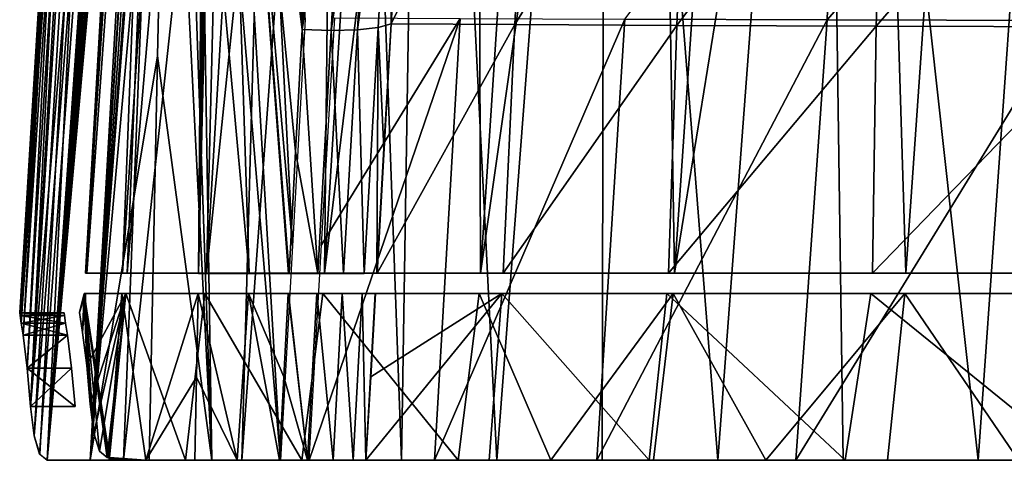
# Model space of a CAD drawing. Header units: millimetres. Extents: x -148 to 148, y -42 to 96.
# Tile 1 of 132: x -148 to -115, y -32 to -17. Entities that reach past the tile are written whole.
import ezdxf

# ---------------------------------------------------------------- set-up
doc = ezdxf.new("R2010")
doc.units = ezdxf.units.MM
doc.header["$LTSCALE"] = 127.314815
for name, color, linetype in [('146', 7, 'CONTINUOUS'), ('147', 7, 'CONTINUOUS'), ('158', 7, 'CONTINUOUS'), ('168', 7, 'CONTINUOUS'), ('173', 7, 'CONTINUOUS'), ('174', 7, 'CONTINUOUS'), ('188', 7, 'CONTINUOUS'), ('197', 7, 'CONTINUOUS'), ('203', 7, 'CONTINUOUS'), ('206', 7, 'CONTINUOUS'), ('210', 7, 'CONTINUOUS'), ('211', 7, 'CONTINUOUS')]:
    doc.layers.add(name, color=color, linetype=linetype)

msp = doc.modelspace()

# ---------------------------------------------------------------- linework, layer by layer
at = {"layer": '146', "color": 40, "linetype": 'Continuous', "true_color": 0xfaa000}
for points in [[(-134.135, -31.5, -47.083), (-138.38, -31.5, -35.078), (-133.262, -16.508, -45.026), (-134.135, -31.5, -47.083)], [(-138.38, -31.5, -35.078), (-137.96, -24.195, -33.856), (-133.262, -16.508, -45.026), (-138.38, -31.5, -35.078)], [(-137.96, -24.195, -33.856), (-137.516, -16.487, -32.554), (-133.262, -16.508, -45.026), (-137.96, -24.195, -33.856)], [(-127.684, -16.53, -57.075), (-134.135, -31.5, -47.083), (-133.262, -16.508, -45.026), (-127.684, -16.53, -57.075)], [(-128.63, -31.5, -58.736), (-134.135, -31.5, -47.083), (-127.684, -16.53, -57.075), (-128.63, -31.5, -58.736)], [(-120.826, -16.552, -68.586), (-128.63, -31.5, -58.736), (-127.684, -16.53, -57.075), (-120.826, -16.552, -68.586)], [(-121.884, -31.5, -69.935), (-128.63, -31.5, -58.736), (-120.826, -16.552, -68.586), (-121.884, -31.5, -69.935)], [(-112.739, -16.574, -79.445), (-121.884, -31.5, -69.935), (-120.826, -16.552, -68.586), (-112.739, -16.574, -79.445)], [(-113.921, -31.5, -80.571), (-121.884, -31.5, -69.935), (-112.739, -16.574, -79.445), (-113.921, -31.5, -80.571)]]:
    msp.add_3dface(points, dxfattribs=at)
at = {"layer": '147', "color": 40, "linetype": 'Continuous', "true_color": 0xfaa000}
for points in [[(-120.826, -16.552, -68.586), (-127.684, -16.53, -57.075), (-120.494, -6.972, -67.145), (-120.826, -16.552, -68.586)], [(-112.462, -7.009, -78.076), (-120.826, -16.552, -68.586), (-120.494, -6.972, -67.145), (-112.462, -7.009, -78.076)], [(-112.739, -16.574, -79.445), (-120.826, -16.552, -68.586), (-112.462, -7.009, -78.076), (-112.739, -16.574, -79.445)]]:
    msp.add_3dface(points, dxfattribs=at)
at = {"layer": '158', "color": 40, "linetype": 'Continuous', "true_color": 0xfaa000}
for points in [[(-147.261, -31.5, -17.724), (-145.809, -31.5, -26.056), (-145.263, -31.5, -17.724), (-147.261, -31.5, -17.724)], [(-147.261, -31.5, 17.724), (-145.161, -31.5, 18.253), (-144.672, -31.5, 31.019), (-147.261, -31.5, 17.724)], [(-145.263, -31.5, 17.724), (-145.206, -31.5, 17.987), (-147.261, -31.5, 17.724), (-145.263, -31.5, 17.724)], [(-145.206, -31.5, 17.987), (-145.161, -31.5, 18.253), (-147.261, -31.5, 17.724), (-145.206, -31.5, 17.987)], [(-145.809, -31.5, -26.056), (-143.803, -31.5, -34.31), (-145.263, -31.5, -17.724), (-145.809, -31.5, -26.056)], [(-145.263, -31.5, -17.724), (-143.803, -31.5, -34.31), (-145.206, -31.5, -17.987), (-145.263, -31.5, -17.724)], [(-145.206, -31.5, -17.987), (-143.803, -31.5, -34.31), (-145.161, -31.5, -18.253), (-145.206, -31.5, -17.987)], [(-145.161, -31.5, -18.253), (-143.803, -31.5, -34.31), (-143.914, -31.5, -25.329), (-145.161, -31.5, -18.253)], [(-145.161, -31.5, 18.253), (-142.572, -31.5, 31.15), (-144.672, -31.5, 31.019), (-145.161, -31.5, 18.253)], [(-144.672, -31.5, 31.019), (-142.572, -31.5, 31.15), (-140.665, -31.5, 44.071), (-144.672, -31.5, 31.019)], [(-143.914, -31.5, -25.329), (-143.803, -31.5, -34.31), (-142.26, -31.5, -32.348), (-143.914, -31.5, -25.329)], [(-143.803, -31.5, -34.31), (-141.685, -31.5, -34.385), (-142.26, -31.5, -32.348), (-143.803, -31.5, -34.31)], [(-142.572, -31.5, 31.15), (-138.626, -31.5, 43.811), (-140.665, -31.5, 44.071), (-142.572, -31.5, 31.15)], [(-142.26, -31.5, -32.348), (-141.685, -31.5, -34.385), (-140.82, -31.5, -32.361), (-142.26, -31.5, -32.348)], [(-141.685, -31.5, -34.385), (-139.356, -31.5, -34.365), (-140.82, -31.5, -32.361), (-141.685, -31.5, -34.385)], [(-140.82, -31.5, -32.361), (-139.356, -31.5, -34.365), (-139.391, -31.5, -32.338), (-140.82, -31.5, -32.361)], [(-140.665, -31.5, 44.071), (-138.626, -31.5, 43.811), (-135.252, -31.5, 56.771), (-140.665, -31.5, 44.071)], [(-138.936, -31.5, -34.447), (-138.59, -31.5, -34.699), (-139.391, -31.5, -32.338), (-138.936, -31.5, -34.447)], [(-139.391, -31.5, -32.338), (-138.59, -31.5, -34.699), (-138.434, -31.5, -32.47), (-139.391, -31.5, -32.338)], [(-139.356, -31.5, -34.365), (-138.936, -31.5, -34.447), (-139.391, -31.5, -32.338), (-139.356, -31.5, -34.365)], [(-138.626, -31.5, 43.811), (-133.334, -31.5, 56.131), (-135.252, -31.5, 56.771), (-138.626, -31.5, 43.811)], [(-138.59, -31.5, -34.699), (-138.38, -31.5, -35.078), (-138.434, -31.5, -32.47), (-138.59, -31.5, -34.699)], [(-138.434, -31.5, -32.47), (-138.38, -31.5, -35.078), (-137.571, -31.5, -32.903), (-138.434, -31.5, -32.47)], [(-138.38, -31.5, -35.078), (-134.135, -31.5, -47.083), (-137.571, -31.5, -32.903), (-138.38, -31.5, -35.078)], [(-137.571, -31.5, -32.903), (-134.135, -31.5, -47.083), (-136.889, -31.5, -33.594), (-137.571, -31.5, -32.903)], [(-136.889, -31.5, -33.594), (-134.135, -31.5, -47.083), (-136.461, -31.5, -34.478), (-136.889, -31.5, -33.594)], [(-136.461, -31.5, -34.478), (-134.135, -31.5, -47.083), (-132.282, -31.5, -46.299), (-136.461, -31.5, -34.478)], [(-135.252, -31.5, 56.771), (-133.334, -31.5, 56.131), (-132.022, -31.5, 62.952), (-135.252, -31.5, 56.771)], [(-134.135, -31.5, -47.083), (-128.63, -31.5, -58.736), (-132.282, -31.5, -46.299), (-134.135, -31.5, -47.083)], [(-133.334, -31.5, 56.131), (-130.186, -31.5, 62.13), (-132.022, -31.5, 62.952), (-133.334, -31.5, 56.131)], [(-132.282, -31.5, -46.299), (-128.63, -31.5, -58.736), (-126.862, -31.5, -57.777), (-132.282, -31.5, -46.299)], [(-132.022, -31.5, 62.952), (-130.186, -31.5, 62.13), (-128.449, -31.5, 69), (-132.022, -31.5, 62.952)], [(-130.186, -31.5, 62.13), (-126.709, -31.5, 68.002), (-128.449, -31.5, 69), (-130.186, -31.5, 62.13)], [(-128.63, -31.5, -58.736), (-121.884, -31.5, -69.935), (-126.862, -31.5, -57.777), (-128.63, -31.5, -58.736)], [(-128.449, -31.5, 69), (-126.709, -31.5, 68.002), (-124.534, -31.5, 74.9), (-128.449, -31.5, 69)], [(-126.862, -31.5, -57.777), (-121.884, -31.5, -69.935), (-120.216, -31.5, -68.809), (-126.862, -31.5, -57.777)], [(-126.709, -31.5, 68.002), (-122.905, -31.5, 73.733), (-124.534, -31.5, 74.9), (-126.709, -31.5, 68.002)], [(-124.534, -31.5, 74.9), (-122.905, -31.5, 73.733), (-120.284, -31.5, 80.635), (-124.534, -31.5, 74.9)], [(-122.905, -31.5, 73.733), (-118.779, -31.5, 79.307), (-120.284, -31.5, 80.635), (-122.905, -31.5, 73.733)], [(-121.884, -31.5, -69.935), (-113.921, -31.5, -80.571), (-120.216, -31.5, -68.809), (-121.884, -31.5, -69.935)], [(-120.284, -31.5, 80.635), (-118.779, -31.5, 79.307), (-115.704, -31.5, 86.19), (-120.284, -31.5, 80.635)], [(-120.216, -31.5, -68.809), (-113.921, -31.5, -80.571), (-112.37, -31.5, -79.289), (-120.216, -31.5, -68.809)], [(-118.779, -31.5, 79.307), (-114.336, -31.5, 84.709), (-115.704, -31.5, 86.19), (-118.779, -31.5, 79.307)], [(-115.704, -31.5, 86.19), (-114.336, -31.5, 84.709), (-110.8, -31.5, 91.548), (-115.704, -31.5, 86.19)]]:
    msp.add_3dface(points, dxfattribs=at)
at = {"layer": '168', "color": 40, "linetype": 'Continuous', "true_color": 0xfaa000}
for points in [[(-148.18, -26.59, 2.238), (-145.333, 20.29, 0), (-148.194, -26.5, 0.001), (-148.18, -26.59, 2.238)], [(-148.194, -26.5, 0.001), (-145.333, 20.29, 0), (-148.18, -26.589, -2.237), (-148.194, -26.5, 0.001)], [(-148.14, -26.85, 4.39), (-145.333, 20.29, 0), (-148.18, -26.59, 2.238), (-148.14, -26.85, 4.39)], [(-145.333, 20.29, 0), (-144.925, 20.122, -10.176), (-148.18, -26.589, -2.237), (-145.333, 20.29, 0)], [(-148.18, -26.589, -2.237), (-144.925, 20.122, -10.176), (-148.14, -26.85, -4.386), (-148.18, -26.589, -2.237)], [(-148.081, -27.258, 6.373), (-145.333, 20.29, 0), (-148.14, -26.85, 4.39), (-148.081, -27.258, 6.373)], [(-148.14, -26.85, -4.386), (-144.925, 20.122, -10.176), (-148.081, -27.257, -6.37), (-148.14, -26.85, -4.386)], [(-147.942, -28.377, 9.654), (-145.333, 20.29, 0), (-148.081, -27.258, 6.373), (-147.942, -28.377, 9.654)], [(-148.081, -27.257, -6.37), (-144.925, 20.122, -10.176), (-147.942, -28.377, -9.654), (-148.081, -27.257, -6.37)], [(-147.825, -29.673, 11.962), (-145.333, 20.29, 0), (-147.942, -28.377, 9.654), (-147.825, -29.673, 11.962)], [(-147.942, -28.377, -9.654), (-144.925, 20.122, -10.176), (-147.825, -29.673, -11.962), (-147.942, -28.377, -9.654)], [(-144.69, 20.031, 12.775), (-145.333, 20.29, 0), (-147.825, -29.673, 11.962), (-144.69, 20.031, 12.775)], [(-144.925, 20.122, -10.176), (-143.678, 19.675, -20.444), (-147.825, -29.673, -11.962), (-144.925, 20.122, -10.176)], [(-147.706, -30.672, 13.741), (-144.69, 20.031, 12.775), (-147.825, -29.673, 11.962), (-147.706, -30.672, 13.741)], [(-147.517, -31.29, 15.688), (-144.69, 20.031, 12.775), (-147.706, -30.672, 13.741), (-147.517, -31.29, 15.688)], [(-147.261, -31.5, 17.724), (-144.69, 20.031, 12.775), (-147.517, -31.29, 15.688), (-147.261, -31.5, 17.724)], [(-147.261, -31.5, 17.724), (-142.688, 19.365, 25.783), (-144.69, 20.031, 12.775), (-147.261, -31.5, 17.724)], [(-147.825, -29.673, -11.962), (-143.678, 19.675, -20.444), (-147.706, -30.672, -13.74), (-147.825, -29.673, -11.962)], [(-147.706, -30.672, -13.74), (-143.678, 19.675, -20.444), (-147.518, -31.29, -15.686), (-147.706, -30.672, -13.74)], [(-143.678, 19.675, -20.444), (-147.261, -31.5, -17.724), (-147.518, -31.29, -15.686), (-143.678, 19.675, -20.444)], [(-147.261, -31.5, -17.724), (-143.678, 19.675, -20.444), (-143.584, 19.581, -21.03), (-147.261, -31.5, -17.724)], [(-143.49, 19.344, -21.655), (-147.261, -31.5, -17.724), (-143.584, 19.581, -21.03), (-143.49, 19.344, -21.655)], [(-147.261, -31.5, 17.724), (-144.672, -31.5, 31.019), (-142.688, 19.365, 25.783), (-147.261, -31.5, 17.724)], [(-144.672, -31.5, 31.019), (-139.275, 18.476, 38.737), (-142.688, 19.365, 25.783), (-144.672, -31.5, 31.019)], [(-143.393, 18.919, -22.343), (-147.261, -31.5, -17.724), (-143.49, 19.344, -21.655), (-143.393, 18.919, -22.343)], [(-143.387, 18.886, -22.386), (-147.261, -31.5, -17.724), (-143.393, 18.919, -22.343), (-143.387, 18.886, -22.386)], [(-143.293, 18.23, -23.114), (-147.261, -31.5, -17.724), (-143.387, 18.886, -22.386), (-143.293, 18.23, -23.114)], [(-144.672, -31.5, 31.019), (-140.665, -31.5, 44.071), (-139.275, 18.476, 38.737), (-144.672, -31.5, 31.019)], [(-140.665, -31.5, 44.071), (-137.048, 18.005, 45.095), (-139.275, 18.476, 38.737), (-140.665, -31.5, 44.071)], [(-143.192, 17.154, -23.988), (-147.261, -31.5, -17.724), (-143.293, 18.23, -23.114), (-143.192, 17.154, -23.988)], [(-140.665, -31.5, 44.071), (-135.252, -31.5, 56.771), (-137.048, 18.005, 45.095), (-140.665, -31.5, 44.071)], [(-135.252, -31.5, 56.771), (-134.477, 17.543, 51.353), (-137.048, 18.005, 45.095), (-135.252, -31.5, 56.771)], [(-135.252, -31.5, 56.771), (-132.022, -31.5, 62.952), (-134.477, 17.543, 51.353), (-135.252, -31.5, 56.771)], [(-132.022, -31.5, 62.952), (-128.354, 16.715, 63.443), (-134.477, 17.543, 51.353), (-132.022, -31.5, 62.952)], [(-143.156, 16.642, -24.329), (-147.261, -31.5, -17.724), (-143.192, 17.154, -23.988), (-143.156, 16.642, -24.329)], [(-132.022, -31.5, 62.952), (-128.449, -31.5, 69), (-128.354, 16.715, 63.443), (-132.022, -31.5, 62.952)], [(-128.449, -31.5, 69), (-124.534, -31.5, 74.9), (-128.354, 16.715, 63.443), (-128.449, -31.5, 69)], [(-124.534, -31.5, 74.9), (-120.964, 16.104, 74.892), (-128.354, 16.715, 63.443), (-124.534, -31.5, 74.9)], [(-143.098, 15.535, -24.963), (-147.261, -31.5, -17.724), (-143.156, 16.642, -24.329), (-143.098, 15.535, -24.963)], [(-124.534, -31.5, 74.9), (-120.284, -31.5, 80.635), (-120.964, 16.104, 74.892), (-124.534, -31.5, 74.9)], [(-120.284, -31.5, 80.635), (-115.704, -31.5, 86.19), (-120.964, 16.104, 74.892), (-120.284, -31.5, 80.635)], [(-115.704, -31.5, 86.19), (-112.374, 15.784, 85.596), (-120.964, 16.104, 74.892), (-115.704, -31.5, 86.19)], [(-115.704, -31.5, 86.19), (-110.8, -31.5, 91.548), (-112.374, 15.784, 85.596), (-115.704, -31.5, 86.19)], [(-145.809, -31.5, -26.056), (-147.261, -31.5, -17.724), (-143.098, 15.535, -24.963), (-145.809, -31.5, -26.056)], [(-143.023, 13.058, -26.062), (-145.809, -31.5, -26.056), (-143.098, 15.535, -24.963), (-143.023, 13.058, -26.062)], [(-143.016, 12.668, -26.207), (-145.809, -31.5, -26.056), (-143.023, 13.058, -26.062), (-143.016, 12.668, -26.207)], [(-142.996, 9.4, -27.238), (-145.809, -31.5, -26.056), (-143.016, 12.668, -26.207), (-142.996, 9.4, -27.238)], [(-143.02, 6.097, -28.048), (-145.809, -31.5, -26.056), (-142.996, 9.4, -27.238), (-143.02, 6.097, -28.048)], [(-143.044, 4.368, -28.412), (-145.809, -31.5, -26.056), (-143.02, 6.097, -28.048), (-143.044, 4.368, -28.412)], [(-143.178, -2.171, -29.584), (-145.809, -31.5, -26.056), (-143.044, 4.368, -28.412), (-143.178, -2.171, -29.584)], [(-143.524, -17.776, -32.119), (-145.809, -31.5, -26.056), (-143.178, -2.171, -29.584), (-143.524, -17.776, -32.119)], [(-143.803, -31.5, -34.31), (-145.809, -31.5, -26.056), (-143.524, -17.776, -32.119), (-143.803, -31.5, -34.31)]]:
    msp.add_3dface(points, dxfattribs=at)
at = {"layer": '173', "color": 40, "linetype": 'Continuous', "true_color": 0xfaa000}
for points in [[(-136.087, -25.155, -33.45), (-136.08, -25.155, -33.474), (-135.602, -16.689, -32.011), (-136.087, -25.155, -33.45)], [(-135.848, -20.922, -32.721), (-136.087, -25.155, -33.45), (-135.602, -16.689, -32.011), (-135.848, -20.922, -32.721)], [(-135.602, -16.689, -32.011), (-136.08, -25.155, -33.474), (-131.414, -16.718, -44.289), (-135.602, -16.689, -32.011)], [(-131.414, -16.718, -44.289), (-136.08, -25.155, -33.474), (-131.803, -25.156, -45.701), (-131.414, -16.718, -44.289)], [(-125.922, -16.744, -56.154), (-131.414, -16.718, -44.289), (-131.803, -25.156, -45.701), (-125.922, -16.744, -56.154)], [(-126.199, -25.156, -57.563), (-125.922, -16.744, -56.154), (-131.803, -25.156, -45.701), (-126.199, -25.156, -57.563)], [(-119.166, -16.769, -67.492), (-125.922, -16.744, -56.154), (-126.199, -25.156, -57.563), (-119.166, -16.769, -67.492)], [(-119.288, -25.156, -68.946), (-119.166, -16.769, -67.492), (-126.199, -25.156, -57.563), (-119.288, -25.156, -68.946)], [(-111.197, -16.791, -78.19), (-119.166, -16.769, -67.492), (-119.288, -25.156, -68.946), (-111.197, -16.791, -78.19)], [(-111.1, -25.156, -79.729), (-111.197, -16.791, -78.19), (-119.288, -25.156, -68.946), (-111.1, -25.156, -79.729)], [(-136.093, -25.156, -33.427), (-136.087, -25.155, -33.45), (-135.848, -20.922, -32.721), (-136.093, -25.156, -33.427)], [(-136.461, -31.5, -34.478), (-132.282, -31.5, -46.299), (-131.856, -25.844, -45.763), (-136.461, -31.5, -34.478)], [(-136.461, -31.5, -34.478), (-131.856, -25.844, -45.763), (-136.297, -28.672, -34.01), (-136.461, -31.5, -34.478)], [(-131.856, -25.844, -45.763), (-136.133, -25.845, -33.541), (-136.297, -28.672, -34.01), (-131.856, -25.844, -45.763)], [(-132.282, -31.5, -46.299), (-126.862, -31.5, -57.777), (-131.856, -25.844, -45.763), (-132.282, -31.5, -46.299)], [(-131.856, -25.844, -45.763), (-126.862, -31.5, -57.777), (-126.254, -25.844, -57.619), (-131.856, -25.844, -45.763)], [(-126.862, -31.5, -57.777), (-120.216, -31.5, -68.809), (-126.254, -25.844, -57.619), (-126.862, -31.5, -57.777)], [(-126.254, -25.844, -57.619), (-120.216, -31.5, -68.809), (-119.344, -25.844, -68.997), (-126.254, -25.844, -57.619)], [(-120.216, -31.5, -68.809), (-112.37, -31.5, -79.289), (-119.344, -25.844, -68.997), (-120.216, -31.5, -68.809)], [(-119.344, -25.844, -68.997), (-112.37, -31.5, -79.289), (-111.158, -25.844, -79.776), (-119.344, -25.844, -68.997)]]:
    msp.add_3dface(points, dxfattribs=at)
at = {"layer": '174', "color": 40, "linetype": 'Continuous', "true_color": 0xfaa000}
for points in [[(-135.602, -16.689, -32.011), (-130.935, -7.112, -42.722), (-135.32, -11.875, -31.199), (-135.602, -16.689, -32.011)], [(-135.602, -16.689, -32.011), (-131.414, -16.718, -44.289), (-130.935, -7.112, -42.722), (-135.602, -16.689, -32.011)], [(-130.935, -7.112, -42.722), (-131.414, -16.718, -44.289), (-125.519, -7.157, -54.654), (-130.935, -7.112, -42.722)], [(-131.414, -16.718, -44.289), (-125.922, -16.744, -56.154), (-125.519, -7.157, -54.654), (-131.414, -16.718, -44.289)], [(-125.519, -7.157, -54.654), (-125.922, -16.744, -56.154), (-118.828, -7.201, -66.062), (-125.519, -7.157, -54.654)], [(-125.922, -16.744, -56.154), (-119.166, -16.769, -67.492), (-118.828, -7.201, -66.062), (-125.922, -16.744, -56.154)], [(-118.828, -7.201, -66.062), (-119.166, -16.769, -67.492), (-110.915, -7.242, -76.831), (-118.828, -7.201, -66.062)], [(-119.166, -16.769, -67.492), (-111.197, -16.791, -78.19), (-110.915, -7.242, -76.831), (-119.166, -16.769, -67.492)]]:
    msp.add_3dface(points, dxfattribs=at)
at = {"layer": '188', "color": 40, "linetype": 'Continuous', "true_color": 0xfaa000}
for points in [[(-142.976, 19.594, -9.823), (-143.362, 19.755, 0), (-145.969, -25.154, -5.891), (-142.976, 19.594, -9.823)], [(-145.969, -25.154, -5.891), (-143.362, 19.755, 0), (-145.916, -25.154, 6.932), (-145.969, -25.154, -5.891)], [(-143.362, 19.755, 0), (-142.731, 19.499, 12.556), (-145.916, -25.154, 6.932), (-143.362, 19.755, 0)], [(-144.706, -25.154, -18.673), (-142.976, 19.594, -9.823), (-145.969, -25.154, -5.891), (-144.706, -25.154, -18.673)], [(-145.916, -25.154, 6.932), (-142.731, 19.499, 12.556), (-144.546, -25.154, 19.705), (-145.916, -25.154, 6.932)], [(-141.779, 19.161, -19.838), (-142.976, 19.594, -9.823), (-144.706, -25.154, -18.673), (-141.779, 19.161, -19.838)], [(-142.731, 19.499, 12.556), (-140.765, 18.84, 25.348), (-144.546, -25.154, 19.705), (-142.731, 19.499, 12.556)], [(-142.128, -25.154, -31.319), (-141.779, 19.161, -19.838), (-144.706, -25.154, -18.673), (-142.128, -25.154, -31.319)], [(-141.716, 19.099, -20.24), (-141.779, 19.161, -19.838), (-142.128, -25.154, -31.319), (-141.716, 19.099, -20.24)], [(-141.653, 18.947, -20.668), (-141.716, 19.099, -20.24), (-142.128, -25.154, -31.319), (-141.653, 18.947, -20.668)], [(-144.546, -25.154, 19.705), (-140.765, 18.84, 25.348), (-141.861, -25.154, 32.337), (-144.546, -25.154, 19.705)], [(-141.588, 18.678, -21.138), (-141.653, 18.947, -20.668), (-142.128, -25.154, -31.319), (-141.588, 18.678, -21.138)], [(-140.765, 18.84, 25.348), (-139.261, 18.416, 31.746), (-141.861, -25.154, 32.337), (-140.765, 18.84, 25.348)], [(-141.522, 18.25, -21.662), (-141.588, 18.678, -21.138), (-142.128, -25.154, -31.319), (-141.522, 18.25, -21.662)], [(-139.261, 18.416, 31.746), (-137.411, 17.959, 38.091), (-141.861, -25.154, 32.337), (-139.261, 18.416, 31.746)], [(-141.455, 17.593, -22.255), (-141.522, 18.25, -21.662), (-142.128, -25.154, -31.319), (-141.455, 17.593, -22.255)], [(-141.861, -25.154, 32.337), (-137.411, 17.959, 38.091), (-137.868, -25.154, 44.73), (-141.861, -25.154, 32.337)], [(-137.411, 17.959, 38.091), (-135.222, 17.493, 44.346), (-137.868, -25.154, 44.73), (-137.411, 17.959, 38.091)], [(-141.391, 16.619, -22.92), (-141.455, 17.593, -22.255), (-142.128, -25.154, -31.319), (-141.391, 16.619, -22.92)], [(-135.222, 17.493, 44.346), (-132.696, 17.036, 50.502), (-137.868, -25.154, 44.73), (-135.222, 17.493, 44.346)], [(-137.868, -25.154, 44.73), (-132.696, 17.036, 50.502), (-132.574, -25.154, 56.789), (-137.868, -25.154, 44.73)], [(-132.696, 17.036, 50.502), (-129.842, 16.605, 56.531), (-132.574, -25.154, 56.789), (-132.696, 17.036, 50.502)], [(-141.358, 15.88, -23.328), (-141.391, 16.619, -22.92), (-142.128, -25.154, -31.319), (-141.358, 15.88, -23.328)], [(-129.842, 16.605, 56.531), (-126.676, 16.216, 62.402), (-132.574, -25.154, 56.789), (-129.842, 16.605, 56.531)], [(-132.574, -25.154, 56.789), (-126.676, 16.216, 62.402), (-125.996, -25.154, 68.405), (-132.574, -25.154, 56.789)], [(-126.676, 16.216, 62.402), (-123.197, 15.882, 68.119), (-125.996, -25.154, 68.405), (-126.676, 16.216, 62.402)], [(-141.337, 15.19, -23.659), (-141.358, 15.88, -23.328), (-142.128, -25.154, -31.319), (-141.337, 15.19, -23.659)], [(-123.197, 15.882, 68.119), (-119.411, 15.611, 73.672), (-125.996, -25.154, 68.405), (-123.197, 15.882, 68.119)], [(-125.996, -25.154, 68.405), (-119.411, 15.611, 73.672), (-118.158, -25.154, 79.471), (-125.996, -25.154, 68.405)], [(-119.411, 15.611, 73.672), (-115.335, 15.412, 79.035), (-118.158, -25.154, 79.471), (-119.411, 15.611, 73.672)], [(-118.158, -25.154, 79.471), (-115.335, 15.412, 79.035), (-113.778, -25.154, 84.76), (-118.158, -25.154, 79.471)], [(-115.335, 15.412, 79.035), (-110.965, 15.293, 84.211), (-113.778, -25.154, 84.76), (-115.335, 15.412, 79.035)], [(-141.305, 13.067, -24.482), (-141.337, 15.19, -23.659), (-142.128, -25.154, -31.319), (-141.305, 13.067, -24.482)], [(-141.319, 9.827, -25.39), (-141.305, 13.067, -24.482), (-142.128, -25.154, -31.319), (-141.319, 9.827, -25.39)], [(-141.412, 5.23, -26.298), (-141.319, 9.827, -25.39), (-142.128, -25.154, -31.319), (-141.412, 5.23, -26.298)], [(-141.79, -10.043, -28.84), (-141.412, 5.23, -26.298), (-142.128, -25.154, -31.319), (-141.79, -10.043, -28.84)], [(-146.068, -27.158, -6.385), (-146.008, -25.846, -5.974), (-146.17, -26.489, -2.24), (-146.068, -27.158, -6.385)], [(-146.008, -25.846, -5.974), (-145.962, -25.846, 6.864), (-146.17, -26.489, -2.24), (-146.008, -25.846, -5.974)], [(-146.17, -26.489, -2.24), (-145.962, -25.846, 6.864), (-146.17, -26.489, 2.24), (-146.17, -26.489, -2.24)], [(-146.17, -26.489, 2.24), (-145.962, -25.846, 6.864), (-146.068, -27.158, 6.385), (-146.17, -26.489, 2.24)], [(-145.924, -28.283, -9.687), (-146.008, -25.846, -5.974), (-146.068, -27.158, -6.385), (-145.924, -28.283, -9.687)], [(-146.068, -27.158, 6.385), (-145.962, -25.846, 6.864), (-145.924, -28.283, 9.687), (-146.068, -27.158, 6.385)], [(-144.734, -25.846, -18.771), (-146.008, -25.846, -5.974), (-145.155, -31.4, -18.253), (-144.734, -25.846, -18.771)], [(-145.155, -31.4, -18.253), (-146.008, -25.846, -5.974), (-145.193, -31.4, -17.989), (-145.155, -31.4, -18.253)], [(-145.193, -31.4, -17.989), (-146.008, -25.846, -5.974), (-145.231, -31.4, -17.724), (-145.193, -31.4, -17.989)], [(-145.231, -31.4, -17.724), (-146.008, -25.846, -5.974), (-145.49, -31.192, -15.707), (-145.231, -31.4, -17.724)], [(-145.49, -31.192, -15.707), (-146.008, -25.846, -5.974), (-145.68, -30.581, -13.78), (-145.49, -31.192, -15.707)], [(-145.68, -30.581, -13.78), (-146.008, -25.846, -5.974), (-145.801, -29.592, -12.02), (-145.68, -30.581, -13.78)], [(-145.801, -29.592, -12.02), (-146.008, -25.846, -5.974), (-145.924, -28.283, -9.687), (-145.801, -29.592, -12.02)], [(-145.962, -25.846, 6.864), (-144.597, -25.846, 19.653), (-145.924, -28.283, 9.687), (-145.962, -25.846, 6.864)], [(-145.924, -28.283, 9.687), (-144.597, -25.846, 19.653), (-145.801, -29.592, 12.02), (-145.924, -28.283, 9.687)], [(-145.801, -29.592, 12.02), (-144.597, -25.846, 19.653), (-145.68, -30.581, 13.78), (-145.801, -29.592, 12.02)], [(-145.68, -30.581, 13.78), (-144.597, -25.846, 19.653), (-145.49, -31.192, 15.707), (-145.68, -30.581, 13.78)], [(-145.49, -31.192, 15.707), (-144.597, -25.846, 19.653), (-145.231, -31.4, 17.724), (-145.49, -31.192, 15.707)], [(-145.231, -31.4, 17.724), (-144.597, -25.846, 19.653), (-145.193, -31.4, 17.989), (-145.231, -31.4, 17.724)], [(-145.193, -31.4, 17.989), (-144.597, -25.846, 19.653), (-145.155, -31.4, 18.253), (-145.193, -31.4, 17.989)], [(-144.597, -25.846, 19.653), (-145.161, -31.5, 18.253), (-145.158, -31.45, 18.253), (-144.597, -25.846, 19.653)], [(-142.572, -31.5, 31.15), (-145.161, -31.5, 18.253), (-144.597, -25.846, 19.653), (-142.572, -31.5, 31.15)], [(-145.155, -31.4, 18.253), (-144.597, -25.846, 19.653), (-145.158, -31.45, 18.253), (-145.155, -31.4, 18.253)], [(-143.914, -31.5, -25.329), (-144.734, -25.846, -18.771), (-145.155, -31.4, -18.253), (-143.914, -31.5, -25.329)], [(-144.734, -25.846, -18.771), (-143.914, -31.5, -25.329), (-142.143, -25.846, -31.431), (-144.734, -25.846, -18.771)], [(-141.915, -25.846, 32.3), (-142.572, -31.5, 31.15), (-144.597, -25.846, 19.653), (-141.915, -25.846, 32.3)], [(-142.143, -25.846, -31.431), (-143.914, -31.5, -25.329), (-142.202, -28.675, -31.891), (-142.143, -25.846, -31.431)], [(-138.626, -31.5, 43.811), (-142.572, -31.5, 31.15), (-141.915, -25.846, 32.3), (-138.626, -31.5, 43.811)], [(-137.921, -25.846, 44.709), (-138.626, -31.5, 43.811), (-141.915, -25.846, 32.3), (-137.921, -25.846, 44.709)], [(-133.334, -31.5, 56.131), (-138.626, -31.5, 43.811), (-137.921, -25.846, 44.709), (-133.334, -31.5, 56.131)], [(-132.624, -25.846, 56.783), (-133.334, -31.5, 56.131), (-137.921, -25.846, 44.709), (-132.624, -25.846, 56.783)], [(-130.186, -31.5, 62.13), (-133.334, -31.5, 56.131), (-132.624, -25.846, 56.783), (-130.186, -31.5, 62.13)], [(-126.04, -25.846, 68.414), (-130.186, -31.5, 62.13), (-132.624, -25.846, 56.783), (-126.04, -25.846, 68.414)], [(-126.709, -31.5, 68.002), (-130.186, -31.5, 62.13), (-126.04, -25.846, 68.414), (-126.709, -31.5, 68.002)], [(-122.905, -31.5, 73.733), (-126.709, -31.5, 68.002), (-126.04, -25.846, 68.414), (-122.905, -31.5, 73.733)], [(-118.195, -25.846, 79.492), (-122.905, -31.5, 73.733), (-126.04, -25.846, 68.414), (-118.195, -25.846, 79.492)], [(-118.779, -31.5, 79.307), (-122.905, -31.5, 73.733), (-118.195, -25.846, 79.492), (-118.779, -31.5, 79.307)], [(-114.336, -31.5, 84.709), (-118.779, -31.5, 79.307), (-118.195, -25.846, 79.492), (-114.336, -31.5, 84.709)], [(-113.811, -25.846, 84.787), (-114.336, -31.5, 84.709), (-118.195, -25.846, 79.492), (-113.811, -25.846, 84.787)], [(-142.26, -31.5, -32.348), (-142.202, -28.675, -31.891), (-143.914, -31.5, -25.329), (-142.26, -31.5, -32.348)], [(-145.161, -31.5, -18.253), (-143.914, -31.5, -25.329), (-145.158, -31.45, -18.253), (-145.161, -31.5, -18.253)], [(-145.158, -31.45, -18.253), (-143.914, -31.5, -25.329), (-145.155, -31.4, -18.253), (-145.158, -31.45, -18.253)]]:
    msp.add_3dface(points, dxfattribs=at)
at = {"layer": '197', "color": 40, "linetype": 'Continuous', "true_color": 0xfaa000}
for points in [[(-148.194, -26.5, 0.001), (-148.18, -26.589, -2.237), (-146.691, -26.5, 0), (-148.194, -26.5, 0.001)], [(-148.18, -26.59, 2.238), (-148.194, -26.5, 0.001), (-146.677, -26.59, 2.238), (-148.18, -26.59, 2.238)], [(-146.677, -26.59, 2.238), (-148.194, -26.5, 0.001), (-146.691, -26.5, 0), (-146.677, -26.59, 2.238)], [(-146.691, -26.5, 0), (-148.18, -26.589, -2.237), (-146.677, -26.59, -2.238), (-146.691, -26.5, 0)], [(-148.18, -26.589, -2.237), (-148.14, -26.85, -4.386), (-146.677, -26.59, -2.238), (-148.18, -26.589, -2.237)], [(-146.636, -26.85, 4.388), (-148.18, -26.59, 2.238), (-146.677, -26.59, 2.238), (-146.636, -26.85, 4.388)], [(-148.14, -26.85, 4.39), (-148.18, -26.59, 2.238), (-146.636, -26.85, 4.388), (-148.14, -26.85, 4.39)], [(-146.677, -26.59, -2.238), (-148.14, -26.85, -4.386), (-146.636, -26.85, -4.388), (-146.677, -26.59, -2.238)], [(-146.576, -27.259, 6.376), (-148.14, -26.85, 4.39), (-146.636, -26.85, 4.388), (-146.576, -27.259, 6.376)], [(-148.081, -27.258, 6.373), (-148.14, -26.85, 4.39), (-146.576, -27.259, 6.376), (-148.081, -27.258, 6.373)], [(-148.14, -26.85, -4.386), (-148.081, -27.257, -6.37), (-146.636, -26.85, -4.388), (-148.14, -26.85, -4.386)], [(-146.636, -26.85, -4.388), (-148.081, -27.257, -6.37), (-146.576, -27.259, -6.376), (-146.636, -26.85, -4.388)], [(-148.081, -27.257, -6.37), (-147.942, -28.377, -9.654), (-146.576, -27.259, -6.376), (-148.081, -27.257, -6.37)], [(-147.942, -28.377, 9.654), (-148.081, -27.258, 6.373), (-146.576, -27.259, 6.376), (-147.942, -28.377, 9.654)], [(-146.435, -28.378, 9.656), (-147.942, -28.377, 9.654), (-146.576, -27.259, 6.376), (-146.435, -28.378, 9.656)], [(-146.576, -27.259, -6.376), (-147.942, -28.377, -9.654), (-146.435, -28.378, -9.656), (-146.576, -27.259, -6.376)], [(-147.825, -29.673, 11.962), (-147.942, -28.377, 9.654), (-146.315, -29.673, 11.962), (-147.825, -29.673, 11.962)], [(-146.315, -29.673, 11.962), (-147.942, -28.377, 9.654), (-146.435, -28.378, 9.656), (-146.315, -29.673, 11.962)], [(-147.942, -28.377, -9.654), (-147.825, -29.673, -11.962), (-146.435, -28.378, -9.656), (-147.942, -28.377, -9.654)], [(-147.825, -29.673, -11.962), (-146.315, -29.673, -11.962), (-146.435, -28.378, -9.656), (-147.825, -29.673, -11.962)]]:
    msp.add_3dface(points, dxfattribs=at)
at = {"layer": '203', "color": 40, "linetype": 'Continuous', "true_color": 0xfaa000}
for points in [[(-141.516, 5.163, -28.342), (-140.601, 8.348, -27.772), (-138.952, -24.225, -33.142), (-141.516, 5.163, -28.342)], [(-138.952, -24.225, -33.142), (-140.601, 8.348, -27.772), (-138.523, -16.55, -31.84), (-138.952, -24.225, -33.142)], [(-141.516, 5.163, -28.342), (-139.356, -31.5, -34.365), (-142.22, 2.375, -28.824), (-141.516, 5.163, -28.342)], [(-139.356, -31.5, -34.365), (-141.516, 5.163, -28.342), (-138.952, -24.225, -33.142), (-139.356, -31.5, -34.365)], [(-142.22, 2.375, -28.824), (-141.685, -31.5, -34.385), (-142.762, -0.073, -29.237), (-142.22, 2.375, -28.824)], [(-139.356, -31.5, -34.365), (-141.685, -31.5, -34.385), (-142.22, 2.375, -28.824), (-139.356, -31.5, -34.365)], [(-141.685, -31.5, -34.385), (-143.178, -2.171, -29.584), (-142.762, -0.073, -29.237), (-141.685, -31.5, -34.385)], [(-141.685, -31.5, -34.385), (-143.524, -17.776, -32.119), (-143.178, -2.171, -29.584), (-141.685, -31.5, -34.385)], [(-141.685, -31.5, -34.385), (-143.803, -31.5, -34.31), (-143.524, -17.776, -32.119), (-141.685, -31.5, -34.385)]]:
    msp.add_3dface(points, dxfattribs=at)
at = {"layer": '206', "color": 40, "linetype": 'Continuous', "true_color": 0xfaa000}
for points in [[(-139.803, 10.447, -25.345), (-141.412, 5.23, -26.298), (-138.623, -16.881, -29.87), (-139.803, 10.447, -25.345)], [(-138.364, -12.067, -29.048), (-139.803, 10.447, -25.345), (-138.623, -16.881, -29.87), (-138.364, -12.067, -29.048)], [(-141.412, 5.23, -26.298), (-141.79, -10.043, -28.84), (-140.414, -25.158, -31.312), (-141.412, 5.23, -26.298)], [(-139.08, -25.158, -31.274), (-141.412, 5.23, -26.298), (-140.414, -25.158, -31.312), (-139.08, -25.158, -31.274)], [(-141.412, 5.23, -26.298), (-139.08, -25.158, -31.274), (-139.07, -25.158, -31.273), (-141.412, 5.23, -26.298)], [(-138.623, -16.881, -29.87), (-141.412, 5.23, -26.298), (-138.843, -21.02, -30.573), (-138.623, -16.881, -29.87)], [(-138.843, -21.02, -30.573), (-141.412, 5.23, -26.298), (-139.06, -25.158, -31.273), (-138.843, -21.02, -30.573)], [(-139.06, -25.158, -31.273), (-141.412, 5.23, -26.298), (-139.07, -25.158, -31.273), (-139.06, -25.158, -31.273)], [(-141.79, -10.043, -28.84), (-142.128, -25.154, -31.319), (-140.414, -25.158, -31.312), (-141.79, -10.043, -28.84)], [(-140.414, -25.158, -31.312), (-142.128, -25.154, -31.319), (-142.128, -25.156, -31.319), (-140.414, -25.158, -31.312)], [(-142.128, -25.158, -31.319), (-140.414, -25.158, -31.312), (-142.128, -25.156, -31.319), (-142.128, -25.158, -31.319)], [(-140.82, -31.5, -32.361), (-142.143, -25.846, -31.431), (-142.202, -28.675, -31.891), (-140.82, -31.5, -32.361)], [(-142.143, -25.842, -31.431), (-140.82, -31.5, -32.361), (-140.442, -25.842, -31.425), (-142.143, -25.842, -31.431)], [(-140.82, -31.5, -32.361), (-142.143, -25.842, -31.431), (-142.143, -25.844, -31.431), (-140.82, -31.5, -32.361)], [(-142.143, -25.846, -31.431), (-140.82, -31.5, -32.361), (-142.143, -25.844, -31.431), (-142.143, -25.846, -31.431)], [(-140.82, -31.5, -32.361), (-139.391, -31.5, -32.338), (-140.442, -25.842, -31.425), (-140.82, -31.5, -32.361)], [(-140.442, -25.842, -31.425), (-139.391, -31.5, -32.338), (-139.244, -28.671, -31.864), (-140.442, -25.842, -31.425)], [(-139.096, -25.842, -31.388), (-140.442, -25.842, -31.425), (-139.244, -28.671, -31.864), (-139.096, -25.842, -31.388)], [(-142.26, -31.5, -32.348), (-140.82, -31.5, -32.361), (-142.202, -28.675, -31.891), (-142.26, -31.5, -32.348)]]:
    msp.add_3dface(points, dxfattribs=at)
at = {"layer": '210', "color": 40, "linetype": 'Continuous', "true_color": 0xfaa000}
for points in [[(-137.098, -7.296, -28.338), (-138.623, -16.881, -29.87), (-137.637, -16.916, -29.993), (-137.098, -7.296, -28.338)], [(-138.623, -16.881, -29.87), (-137.098, -7.296, -28.338), (-138.364, -12.067, -29.048), (-138.623, -16.881, -29.87)], [(-136.188, -7.275, -28.774), (-137.098, -7.296, -28.338), (-137.637, -16.916, -29.993), (-136.188, -7.275, -28.774)], [(-136.742, -16.893, -30.428), (-136.188, -7.275, -28.774), (-137.637, -16.916, -29.993), (-136.742, -16.893, -30.428)], [(-136.038, -16.815, -31.126), (-135.474, -7.195, -29.483), (-136.742, -16.893, -30.428), (-136.038, -16.815, -31.126)], [(-135.474, -7.195, -29.483), (-136.188, -7.275, -28.774), (-136.742, -16.893, -30.428), (-135.474, -7.195, -29.483)], [(-135.602, -16.689, -32.011), (-135.474, -7.195, -29.483), (-136.038, -16.815, -31.126), (-135.602, -16.689, -32.011)], [(-135.602, -16.689, -32.011), (-135.32, -11.875, -31.199), (-135.474, -7.195, -29.483), (-135.602, -16.689, -32.011)]]:
    msp.add_3dface(points, dxfattribs=at)
at = {"layer": '211', "color": 40, "linetype": 'Continuous', "true_color": 0xfaa000}
for points in [[(-138.623, -16.881, -29.87), (-138.843, -21.02, -30.573), (-138.09, -25.159, -31.398), (-138.623, -16.881, -29.87)], [(-137.637, -16.916, -29.993), (-138.623, -16.881, -29.87), (-138.09, -25.159, -31.398), (-137.637, -16.916, -29.993)], [(-137.214, -25.159, -31.832), (-137.637, -16.916, -29.993), (-138.09, -25.159, -31.398), (-137.214, -25.159, -31.832)], [(-136.742, -16.893, -30.428), (-137.637, -16.916, -29.993), (-137.214, -25.159, -31.832), (-136.742, -16.893, -30.428)], [(-136.523, -25.157, -32.533), (-136.742, -16.893, -30.428), (-137.214, -25.159, -31.832), (-136.523, -25.157, -32.533)], [(-136.038, -16.815, -31.126), (-136.742, -16.893, -30.428), (-136.523, -25.157, -32.533), (-136.038, -16.815, -31.126)], [(-136.093, -25.156, -33.427), (-136.038, -16.815, -31.126), (-136.523, -25.157, -32.533), (-136.093, -25.156, -33.427)], [(-136.093, -25.156, -33.427), (-135.848, -20.922, -32.721), (-136.038, -16.815, -31.126), (-136.093, -25.156, -33.427)], [(-135.848, -20.922, -32.721), (-135.602, -16.689, -32.011), (-136.038, -16.815, -31.126), (-135.848, -20.922, -32.721)], [(-138.843, -21.02, -30.573), (-139.06, -25.158, -31.273), (-138.09, -25.159, -31.398), (-138.843, -21.02, -30.573)], [(-138.434, -31.5, -32.47), (-139.096, -25.842, -31.388), (-139.244, -28.671, -31.864), (-138.434, -31.5, -32.47)], [(-139.096, -25.842, -31.388), (-138.434, -31.5, -32.47), (-139.087, -25.842, -31.388), (-139.096, -25.842, -31.388)], [(-139.087, -25.842, -31.388), (-138.434, -31.5, -32.47), (-139.078, -25.842, -31.388), (-139.087, -25.842, -31.388)], [(-139.078, -25.842, -31.388), (-138.434, -31.5, -32.47), (-138.126, -25.841, -31.514), (-139.078, -25.842, -31.388)], [(-138.434, -31.5, -32.47), (-137.571, -31.5, -32.903), (-138.126, -25.841, -31.514), (-138.434, -31.5, -32.47)], [(-138.126, -25.841, -31.514), (-137.571, -31.5, -32.903), (-137.266, -25.841, -31.938), (-138.126, -25.841, -31.514)], [(-137.571, -31.5, -32.903), (-136.889, -31.5, -33.594), (-137.266, -25.841, -31.938), (-137.571, -31.5, -32.903)], [(-137.266, -25.841, -31.938), (-136.889, -31.5, -33.594), (-136.582, -25.843, -32.621), (-137.266, -25.841, -31.938)], [(-136.889, -31.5, -33.594), (-136.461, -31.5, -34.478), (-136.582, -25.843, -32.621), (-136.889, -31.5, -33.594)], [(-136.461, -31.5, -34.478), (-136.147, -25.844, -33.497), (-136.582, -25.843, -32.621), (-136.461, -31.5, -34.478)], [(-136.147, -25.844, -33.497), (-136.461, -31.5, -34.478), (-136.14, -25.844, -33.519), (-136.147, -25.844, -33.497)], [(-136.461, -31.5, -34.478), (-136.297, -28.672, -34.01), (-136.14, -25.844, -33.519), (-136.461, -31.5, -34.478)], [(-136.297, -28.672, -34.01), (-136.133, -25.845, -33.541), (-136.14, -25.844, -33.519), (-136.297, -28.672, -34.01)], [(-139.391, -31.5, -32.338), (-138.434, -31.5, -32.47), (-139.244, -28.671, -31.864), (-139.391, -31.5, -32.338)]]:
    msp.add_3dface(points, dxfattribs=at)

doc.saveas('drawing.dxf')
